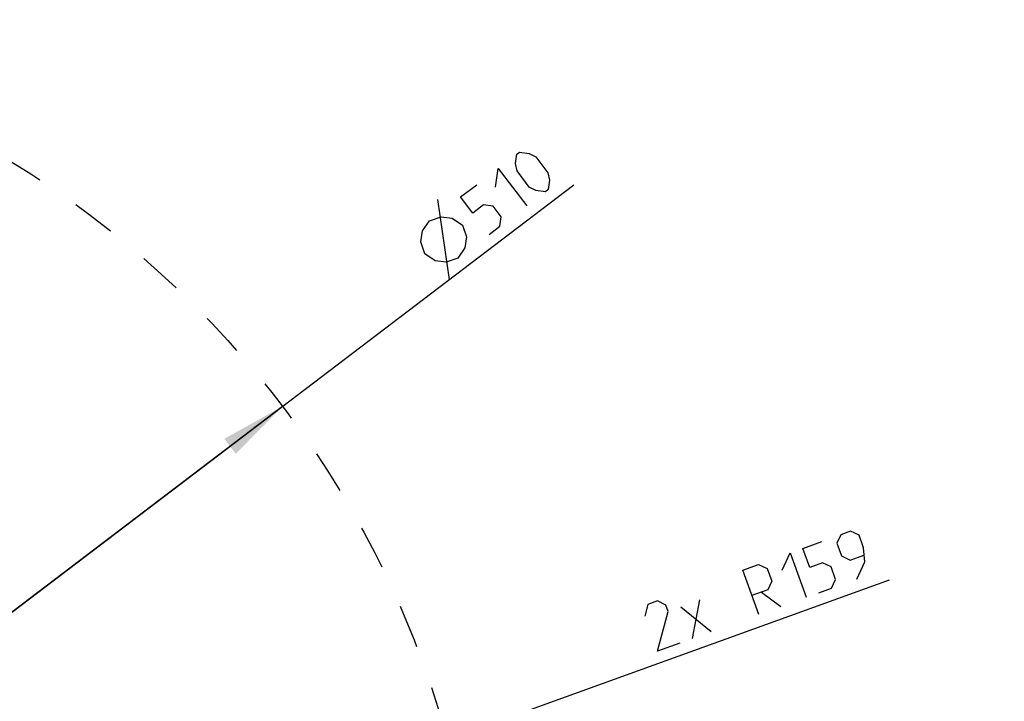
# Model space of a CAD drawing. Header units: millimetres. Extents: x 0 to 420, y 0 to 297.
# Tile 50 of 139: x 148 to 200, y 93 to 130. Entities that reach past the tile are written whole.
import ezdxf

# ---------------------------------------------------------------- set-up
doc = ezdxf.new("R2010")
doc.units = ezdxf.units.MM
doc.header["$LTSCALE"] = 23.1
doc.linetypes.add('DASHED', pattern=[0.2, 0.1, -0.1])
doc.layers.get('0').update_dxf_attribs({"linetype": 'CONTINUOUS'})
doc.layers.add('DIM_PILOTEES', color=7, linetype='CONTINUOUS')
doc.styles.get("Standard").update_dxf_attribs({"font": 'txt', "width": 0.7})
doc.dimstyles.new('DIMSTYLE_6', dxfattribs={"dimtxt": 2.5, "dimasz": 3.5, "dimexe": 2, "dimexo": 0, "dimtad": 1, "dimdec": 0, "dimlfac": 5, "dimdsep": 46, "dimtxsty": 'Standard', "dimblk": '_FILLED', "dimblk1": '_FILLED', "dimblk2": '_FILLED', "dimcen": 0.09, "dimazin": 2, "dimtp": 0.5, "dimtm": 0.5, "dimtfac": 1, "dimtdec": 0, "dimtofl": 0, "dimtmove": 0, "dimatfit": 3, "dimldrblk": '_FILLED', "dimfxl": 0, "dimtolj": 1, "dimarcsym": 0})
doc.dimstyles.new('DIMSTYLE_7', dxfattribs={"dimtxt": 2.5, "dimasz": 3.5, "dimexe": 2, "dimexo": 0, "dimtad": 1, "dimdsep": 46, "dimtxsty": 'Standard', "dimblk": '_FILLED', "dimblk1": '_FILLED', "dimblk2": '_FILLED', "dimcen": 0.09, "dimazin": 2, "dimtp": 0.3, "dimtm": 0.3, "dimtfac": 1, "dimtmove": 0, "dimatfit": 2, "dimldrblk": '_FILLED', "dimfxl": 0, "dimtolj": 1, "dimarcsym": 0})

# ---------------------------------------------------------------- blocks, each defined once
blk = doc.blocks.new('_FILLED')
at = {"color": 0, "linetype": 'ByBlock'}
blk.add_solid([(0, 0), (-1, 0.143), (-1, -0.143)], dxfattribs=at)
blk = doc.blocks.new('*D12')
at = {"layer": 'DIM_PILOTEES', "color": 2, "linetype": 'Continuous'}
blk.add_line((165.384, 89.673), (193.743, 99.906), dxfattribs=at)
at = {"layer": 'DIM_PILOTEES', "color": 2, "linetype": 'Continuous', "xscale": 3.5, "yscale": 3.5, "zscale": 3.5, "rotation": 199.8400814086}
blk.add_blockref('_FILLED', (165.384, 89.673), dxfattribs=at)
at = {"layer": 'DIM_PILOTEES', "color": 2, "linetype": 'Continuous', "insert": (180.589, 98.482), "char_height": 2.5, "width": 19.28571, "attachment_point": 1, "rotation": 19.8401, "line_spacing_factor": 0.9}
blk.add_mtext('{\\ftxt;\\W0.0001;\\H0.0001;\\~}{\\ftxt;\\W3.0714285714;\\H2.5; }{\\ftxt;\\W0.0001;\\H0.0001;\\~}{\\ftxt;\\W0.0001;\\H0.0001;\\~}{\\ftxt;\\W2.0714285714;\\H2.5; }{\\ftxt;\\W0.0001;\\H0.0001;\\~}', dxfattribs=at)
blk = doc.blocks.new('*D14')
at = {"layer": 'DIM_PILOTEES', "color": 2, "linetype": 'Continuous'}
for p, q in [((120.183, 77.687), (177.003, 120.863)), ((161.532, 109.107), (120.183, 77.687)), ((78.833, 46.267), (120.183, 77.687))]:
    blk.add_line(p, q, dxfattribs=at)
at = {"layer": 'DIM_PILOTEES', "color": 2, "linetype": 'Continuous', "xscale": 3.5, "yscale": 3.5, "zscale": 3.5}
for p, rotation in [((161.532, 109.107), 37.2300217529), ((78.833, 46.267), 217.2300217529)]:
    blk.add_blockref('_FILLED', p, dxfattribs=dict(at, rotation=rotation))
at = {"layer": 'DIM_PILOTEES', "color": 2, "linetype": 'Continuous', "insert": (166.771, 117.013), "char_height": 2.5, "width": 15.71429, "attachment_point": 1, "rotation": 37.23, "line_spacing_factor": 0.9}
blk.add_mtext('{\\ftxt;\\W0.0001;\\H0.0001;\\~}{\\ftxt;\\W0.7857142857;\\H2.5; }{\\ftxt;\\W0.0001;\\H0.0001;\\~}{\\ftxt;\\W0.0001;\\H0.0001;\\~}{\\ftxt;\\W1.3333333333;\\H2.5; }{\\ftxt;\\W0.0001;\\H0.0001;\\~}{\\ftxt;\\W0.0001;\\H0.0001;\\~}{\\ftxt;\\W2.0714285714;\\H2.5; }{\\ftxt;\\W0.0001;\\H0.0001;\\~}', dxfattribs=at)

msp = doc.modelspace()

# ---------------------------------------------------------------- linework, layer by layer
at = {"color": 2, "linetype": 'DASHED'}
msp.add_circle((120.1827, 77.6871), 51.9325, dxfattribs=at)
at = {"layer": 'DIM_PILOTEES', "color": 2, "linetype": 'Continuous'}
for p, q in [((170.3914, 115.8391), (169.7814, 120.0853)), ((183.285, 96.7966), (183.6867, 98.8399)), ((186.9527, 99.2589), (187.9882, 98.4935)), ((182.6789, 98.4763), (184.2928, 97.1602))]:
    msp.add_line(p, q, dxfattribs=at)
for points in [[(174.6286, 120.7408), (173.9803, 121.5939), (173.9064, 121.9863), (173.9747, 122.4867), (174.1169, 122.5947), (174.6173, 122.5265), (174.9756, 122.3501), (175.6238, 121.4971), (175.6977, 121.1047), (175.6294, 120.6042), (175.4872, 120.4962), (174.9868, 120.5645), (174.6286, 120.7408)], [(172.8429, 120.7296), (172.9795, 121.7304), (174.492, 119.7399)], [(172.5015, 118.2274), (173.0702, 118.6595), (173.1385, 119.16), (172.7063, 119.7287), (172.2059, 119.797), (171.6372, 119.3648), (170.9889, 120.2179), (171.842, 120.8661)], [(169.0911, 117.2059), (168.8789, 117.8296), (168.9585, 118.4134), (169.3301, 118.9574), (169.9538, 119.1697), (170.5377, 119.09), (171.0817, 118.7185), (171.2939, 118.0948), (171.2143, 117.5109), (170.8427, 116.9669), (170.219, 116.7546), (169.6352, 116.8343), (169.0911, 117.2059)], [(192.0195, 99.9481), (192.449, 100.8624), (192.3745, 101.5949), (192.1321, 102.2668), (191.6749, 102.4815), (191.171, 102.2997), (190.9563, 101.8425), (191.1987, 101.1707), (191.6559, 100.9559), (192.3838, 101.2186)], [(190.0038, 99.2208), (190.6757, 99.4632), (190.8905, 99.9204), (190.648, 100.5923), (190.1909, 100.807), (189.519, 100.5646), (189.1554, 101.5724), (190.1632, 101.9361)], [(188.054, 100.4157), (188.4835, 101.33), (189.332, 98.9784)], [(186.8124, 98.0693), (185.9639, 100.4209), (186.8038, 100.7239), (187.2609, 100.5092), (187.5033, 99.8373), (187.2886, 99.3802), (186.4487, 99.0771)], [(182.6131, 96.5541), (181.4373, 96.1299), (182.007, 98.2339), (181.8858, 98.5698), (181.4286, 98.7845), (180.9247, 98.6027), (180.7706, 97.9776)]]:
    msp.add_lwpolyline(points, dxfattribs=at)

# ---------------------------------------------------------------- dimensions: what is measured, and where the dimension line sits
dim = msp.add_diameter_dim_2p(p1=(161.5321, 109.1071), p2=(78.8334, 46.267), text='{\\ftxt;\\W0.0001;\\H0.0001;\\~}{\\ftxt;\\W0.7857142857;\\H2.5; }{\\ftxt;\\W0.0001;\\H0.0001;\\~}{\\ftxt;\\W0.0001;\\H0.0001;\\~}{\\ftxt;\\W1.3333333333;\\H2.5; }{\\ftxt;\\W0.0001;\\H0.0001;\\~}{\\ftxt;\\W0.0001;\\H0.0001;\\~}{\\ftxt;\\W2.0714285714;\\H2.5; }{\\ftxt;\\W0.0001;\\H0.0001;\\~}', dimstyle='DIMSTYLE_7', override={"dimpost": '<>'}, dxfattribs=at)
dim.commit()
dim.dimension.update_dxf_attribs({"geometry": '*D14', "text_midpoint": (172.5015, 118.2274), "dimtype": 163})
dim = msp.add_radius_dim(center=(135.5655, 78.9143), mpoint=(165.3839, 89.6732), text='{\\ftxt;\\W0.0001;\\H0.0001;\\~}{\\ftxt;\\W3.0714285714;\\H2.5; }{\\ftxt;\\W0.0001;\\H0.0001;\\~}{\\ftxt;\\W0.0001;\\H0.0001;\\~}{\\ftxt;\\W2.0714285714;\\H2.5; }{\\ftxt;\\W0.0001;\\H0.0001;\\~}', dimstyle='DIMSTYLE_6', override={"dimpost": '<>'}, dxfattribs=at)
dim.commit()
dim.dimension.update_dxf_attribs({"geometry": '*D12', "text_midpoint": (188.8722, 98.1481), "dimtype": 164})

doc.saveas('drawing.dxf')
